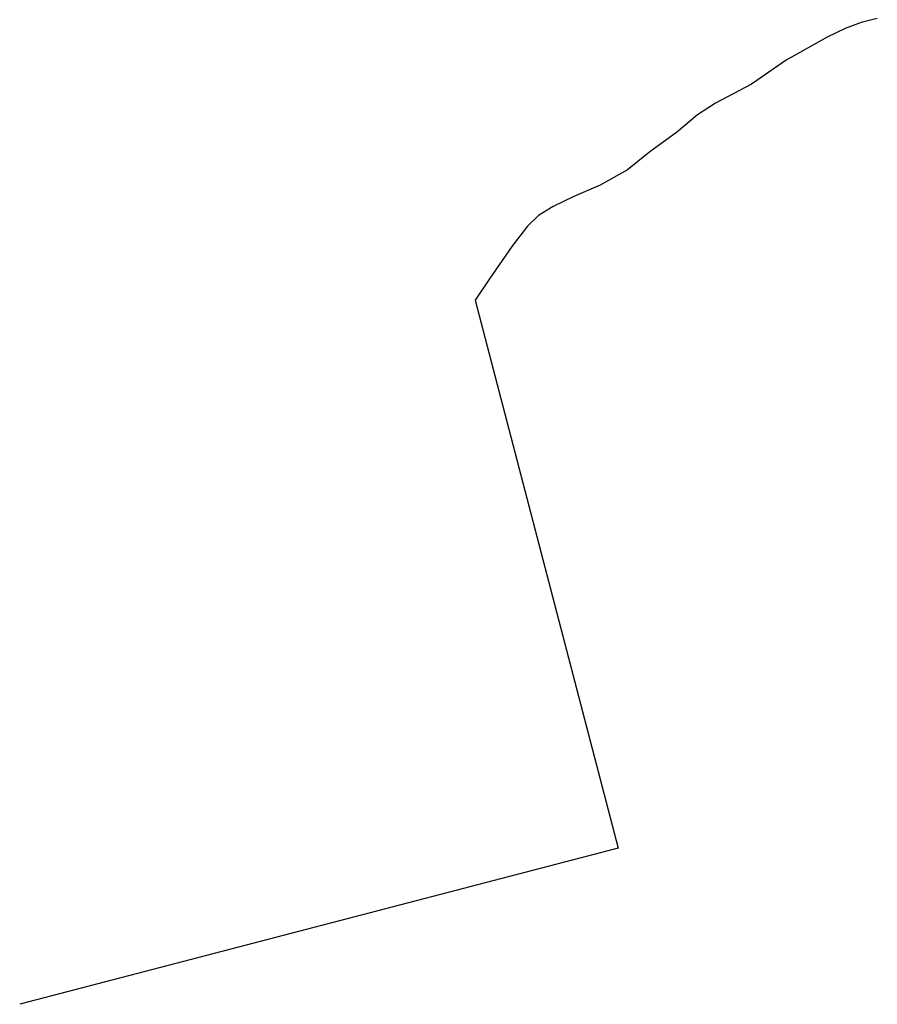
# Model space of a CAD drawing. Header units: metres. Extents: x 102000 to 105000, y 414600 to 420766.
# Tile 1 of 256: x 102000 to 102173, y 415367 to 415566. Entities that reach past the tile are written whole.
import ezdxf

# ---------------------------------------------------------------- set-up
doc = ezdxf.new("R2010")
doc.units = ezdxf.units.M
doc.layers.get('0').update_dxf_attribs({"color": 8})

msp = doc.modelspace()

# ---------------------------------------------------------------- linework, layer by layer
for p, q in [((102172.59, 415565.81), (102169.34, 415565.03)), ((102166.11, 415563.82), (102162.48, 415562.07)), ((102169.34, 415565.03), (102166.11, 415563.82)), ((102162.48, 415562.07), (102154.28, 415557.42)), ((102154.28, 415557.42), (102147.26, 415552.6)), ((102147.26, 415552.6), (102140, 415548.75)), ((102140, 415548.75), (102136.37, 415546.43)), ((102136.37, 415546.43), (102132.18, 415542.83)), ((102132.18, 415542.83), (102126.81, 415538.95)), ((102126.81, 415538.95), (102122.33, 415535.38)), ((102122.33, 415535.38), (102116.84, 415532.26)), ((102116.84, 415532.26), (102111.54, 415530)), ((102111.54, 415530), (102107.38, 415527.95)), ((102107.38, 415527.95), (102104.43, 415526.16)), ((102104.43, 415526.16), (102102.22, 415524.03)), ((102102.22, 415524.03), (102099.02, 415519.95)), ((102099.02, 415519.95), (102094.57, 415513.39)), ((102094.57, 415513.39), (102091.65, 415509.15)), ((102091.65, 415509.15), (102120.42, 415398.83)), ((102120.42, 415398.83), (102000, 415367.43))]:
    msp.add_line(p, q)

doc.saveas('drawing.dxf')
